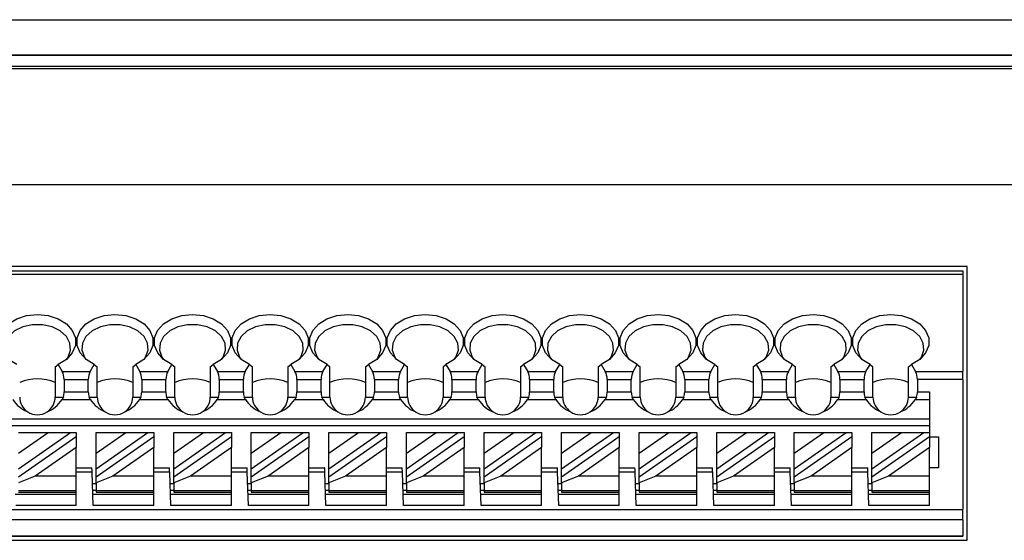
# Model space of a CAD drawing. Header units: millimetres. Extents: x 0 to 594, y 0 to 420.
# Tile 20 of 26: x 369 to 414, y 266 to 290. Entities that reach past the tile are written whole.
import ezdxf

# ---------------------------------------------------------------- set-up
doc = ezdxf.new("R2010")
doc.units = ezdxf.units.MM

msp = doc.modelspace()

# ---------------------------------------------------------------- linework, layer by layer
for p, q in [((349.4857, 289.5395), (479.9274, 289.5395)), ((479.9274, 287.9347), (349.4857, 287.9347)), ((349.4857, 287.9312), (479.9274, 287.9312)), ((479.9274, 287.4312), (349.4857, 287.4312)), ((349.4857, 287.3347), (479.9274, 287.3347)), ((349.4857, 282.1031), (484.1391, 282.1031)), ((411.8357, 278.4031), (367.9357, 278.4031)), ((368.1357, 278.2031), (411.6357, 278.2031)), ((411.6357, 278.2031), (411.6357, 278.0566)), ((411.8357, 266.0332), (411.8357, 278.4031)), ((368.1357, 278.0566), (411.6357, 278.0566)), ((411.6357, 278.0566), (411.6357, 273.6495)), ((370.6857, 273.859), (370.819, 273.9723)), ((370.6857, 273.859), (370.6857, 272.5031)), ((370.819, 273.9723), (371.0053, 273.6495)), ((372.2662, 273.6495), (372.4525, 273.9723)), ((372.4525, 273.9723), (372.5857, 273.859)), ((372.5857, 272.5031), (372.5857, 273.859)), ((374.1857, 273.859), (374.319, 273.9723)), ((374.1857, 273.859), (374.1857, 272.5031)), ((374.319, 273.9723), (374.5053, 273.6495)), ((375.7661, 273.6495), (375.9525, 273.9723)), ((375.9525, 273.9723), (376.0857, 273.859)), ((376.0857, 272.5031), (376.0857, 273.859)), ((377.6857, 273.859), (377.819, 273.9723)), ((377.6857, 273.859), (377.6857, 272.5031)), ((377.819, 273.9723), (378.0053, 273.6495)), ((379.2661, 273.6495), (379.4525, 273.9723)), ((379.4525, 273.9723), (379.5857, 273.859)), ((379.5857, 272.5031), (379.5857, 273.859)), ((381.1857, 273.859), (381.319, 273.9723)), ((381.1857, 273.859), (381.1857, 272.5031)), ((381.319, 273.9723), (381.5053, 273.6495)), ((382.7661, 273.6495), (382.9525, 273.9723)), ((382.9525, 273.9723), (383.0857, 273.859)), ((383.0857, 272.5031), (383.0857, 273.859)), ((384.6857, 273.859), (384.819, 273.9723)), ((384.6857, 273.859), (384.6857, 272.5031)), ((384.819, 273.9723), (385.0053, 273.6495)), ((386.2661, 273.6495), (386.4525, 273.9723)), ((386.4525, 273.9723), (386.5857, 273.859)), ((386.5857, 272.5031), (386.5857, 273.859)), ((388.1857, 273.859), (388.319, 273.9723)), ((388.1857, 273.859), (388.1857, 272.5031)), ((388.319, 273.9723), (388.5053, 273.6495)), ((389.7662, 273.6495), (389.9525, 273.9723)), ((389.9525, 273.9723), (390.0857, 273.859)), ((390.0857, 272.5031), (390.0857, 273.859)), ((391.6857, 273.859), (391.819, 273.9723)), ((391.6857, 273.859), (391.6857, 272.5031)), ((391.819, 273.9723), (392.0053, 273.6495)), ((393.2661, 273.6495), (393.4525, 273.9723)), ((393.4525, 273.9723), (393.5857, 273.859)), ((393.5857, 272.5031), (393.5857, 273.859)), ((395.1857, 273.859), (395.319, 273.9723)), ((395.1857, 273.859), (395.1857, 272.5031)), ((395.319, 273.9723), (395.5053, 273.6495)), ((396.7661, 273.6495), (396.9525, 273.9723)), ((396.9525, 273.9723), (397.0857, 273.859)), ((397.0857, 272.5031), (397.0857, 273.859)), ((398.6857, 273.859), (398.819, 273.9723)), ((398.6857, 273.859), (398.6857, 272.5031)), ((398.819, 273.9723), (399.0053, 273.6495)), ((400.2661, 273.6495), (400.4525, 273.9723)), ((400.4525, 273.9723), (400.5857, 273.859)), ((400.5857, 272.5031), (400.5857, 273.859)), ((402.1857, 273.859), (402.319, 273.9723)), ((402.1857, 273.859), (402.1857, 272.5031)), ((402.319, 273.9723), (402.5053, 273.6495)), ((403.7661, 273.6495), (403.9525, 273.9723)), ((403.9525, 273.9723), (404.0857, 273.859)), ((404.0857, 272.5031), (404.0857, 273.859)), ((405.6857, 273.859), (405.819, 273.9723)), ((405.6857, 273.859), (405.6857, 272.5031)), ((405.819, 273.9723), (406.0053, 273.6495)), ((407.2661, 273.6495), (407.4525, 273.9723)), ((407.4525, 273.9723), (407.5857, 273.859)), ((407.5857, 272.5031), (407.5857, 273.859)), ((409.1857, 273.859), (409.319, 273.9723)), ((409.1857, 272.5031), (409.1857, 273.859)), ((409.319, 273.9723), (409.5053, 273.6495)), ((371.0053, 273.6495), (372.2662, 273.6495)), ((371.0899, 273.296), (371.0899, 272.742)), ((371.0899, 273.296), (372.1816, 273.296)), ((372.1816, 272.742), (372.1816, 273.296)), ((374.5053, 273.6495), (375.7661, 273.6495)), ((374.5899, 273.296), (374.5899, 272.742)), ((374.5899, 273.296), (375.6816, 273.296)), ((375.6816, 272.742), (375.6816, 273.296)), ((378.0053, 273.6495), (379.2661, 273.6495)), ((378.0899, 273.296), (378.0899, 272.742)), ((378.0899, 273.296), (379.1816, 273.296)), ((379.1816, 272.742), (379.1816, 273.296)), ((381.5053, 273.6495), (382.7661, 273.6495)), ((381.5899, 273.296), (381.5899, 272.742)), ((381.5899, 273.296), (382.6816, 273.296)), ((382.6816, 272.742), (382.6816, 273.296)), ((385.0053, 273.6495), (386.2661, 273.6495)), ((385.0899, 273.296), (385.0899, 272.742)), ((385.0899, 273.296), (386.1816, 273.296)), ((386.1816, 272.742), (386.1816, 273.296)), ((388.5053, 273.6495), (389.7662, 273.6495)), ((388.5899, 273.296), (388.5899, 272.742)), ((388.5899, 273.296), (389.6816, 273.296)), ((389.6816, 272.742), (389.6816, 273.296)), ((392.0053, 273.6495), (393.2661, 273.6495)), ((392.0899, 273.296), (393.1816, 273.296)), ((392.0899, 273.296), (392.0899, 272.742)), ((393.1816, 272.742), (393.1816, 273.296)), ((395.5053, 273.6495), (396.7661, 273.6495)), ((395.5899, 273.296), (395.5899, 272.742)), ((395.5899, 273.296), (396.6816, 273.296)), ((396.6816, 272.742), (396.6816, 273.296)), ((399.0053, 273.6495), (400.2661, 273.6495)), ((399.0899, 273.296), (400.1816, 273.296)), ((399.0899, 273.296), (399.0899, 272.742)), ((400.1816, 272.742), (400.1816, 273.296)), ((402.5053, 273.6495), (403.7661, 273.6495)), ((402.5899, 273.296), (403.6816, 273.296)), ((402.5899, 273.296), (402.5899, 272.742)), ((403.6816, 272.742), (403.6816, 273.296)), ((406.0053, 273.6495), (407.2661, 273.6495)), ((406.0899, 273.296), (406.0899, 272.742)), ((406.0899, 273.296), (407.1816, 273.296)), ((407.1816, 272.742), (407.1816, 273.296)), ((409.5053, 273.6495), (411.6357, 273.6495)), ((409.5899, 273.296), (409.5899, 272.742)), ((411.6357, 273.296), (409.5899, 273.296)), ((411.6357, 273.296), (411.6357, 273.6495)), ((411.6357, 273.296), (411.6357, 267.4267)), ((370.6857, 272.5031), (371.0548, 272.5031)), ((371.0548, 272.5031), (370.9995, 272.3885)), ((370.9995, 272.3885), (372.272, 272.3885)), ((371.0899, 272.742), (372.1816, 272.742)), ((372.272, 272.3885), (372.2167, 272.5031)), ((372.2167, 272.5031), (372.5857, 272.5031)), ((374.1857, 272.5031), (374.5548, 272.5031)), ((374.5548, 272.5031), (374.4995, 272.3885)), ((374.4995, 272.3885), (375.772, 272.3885)), ((374.5899, 272.742), (375.6816, 272.742)), ((375.772, 272.3885), (375.7167, 272.5031)), ((375.7167, 272.5031), (376.0857, 272.5031)), ((377.6857, 272.5031), (378.0548, 272.5031)), ((378.0548, 272.5031), (377.9995, 272.3885)), ((377.9995, 272.3885), (379.272, 272.3885)), ((378.0899, 272.742), (379.1816, 272.742)), ((379.2167, 272.5031), (379.5857, 272.5031)), ((379.272, 272.3885), (379.2167, 272.5031)), ((381.1857, 272.5031), (381.5548, 272.5031)), ((381.5548, 272.5031), (381.4995, 272.3885)), ((381.4995, 272.3885), (382.772, 272.3885)), ((381.5899, 272.742), (382.6816, 272.742)), ((382.772, 272.3885), (382.7167, 272.5031)), ((382.7167, 272.5031), (383.0857, 272.5031)), ((384.6857, 272.5031), (385.0548, 272.5031)), ((385.0548, 272.5031), (384.9995, 272.3885)), ((384.9995, 272.3885), (386.272, 272.3885)), ((385.0899, 272.742), (386.1816, 272.742)), ((386.272, 272.3885), (386.2167, 272.5031)), ((386.2167, 272.5031), (386.5857, 272.5031)), ((388.1857, 272.5031), (388.5548, 272.5031)), ((388.5548, 272.5031), (388.4995, 272.3885)), ((388.4995, 272.3885), (389.772, 272.3885)), ((388.5899, 272.742), (389.6816, 272.742)), ((389.772, 272.3885), (389.7167, 272.5031)), ((389.7167, 272.5031), (390.0857, 272.5031)), ((391.6857, 272.5031), (392.0548, 272.5031)), ((392.0548, 272.5031), (391.9995, 272.3885)), ((391.9995, 272.3885), (393.272, 272.3885)), ((392.0899, 272.742), (393.1816, 272.742)), ((393.272, 272.3885), (393.2167, 272.5031)), ((393.2167, 272.5031), (393.5857, 272.5031)), ((395.1857, 272.5031), (395.5548, 272.5031)), ((395.5548, 272.5031), (395.4995, 272.3885)), ((395.4995, 272.3885), (396.772, 272.3885)), ((395.5899, 272.742), (396.6816, 272.742)), ((396.7167, 272.5031), (397.0857, 272.5031)), ((396.772, 272.3885), (396.7167, 272.5031)), ((398.6857, 272.5031), (399.0548, 272.5031)), ((399.0548, 272.5031), (398.9995, 272.3885)), ((398.9995, 272.3885), (400.272, 272.3885)), ((399.0899, 272.742), (400.1816, 272.742)), ((400.272, 272.3885), (400.2167, 272.5031)), ((400.2167, 272.5031), (400.5857, 272.5031)), ((402.1857, 272.5031), (402.5548, 272.5031)), ((402.5548, 272.5031), (402.4995, 272.3885)), ((402.4995, 272.3885), (403.772, 272.3885)), ((402.5899, 272.742), (403.6816, 272.742)), ((403.7167, 272.5031), (404.0857, 272.5031)), ((403.772, 272.3885), (403.7167, 272.5031)), ((405.6857, 272.5031), (406.0548, 272.5031)), ((406.0548, 272.5031), (405.9995, 272.3885)), ((405.9995, 272.3885), (407.272, 272.3885)), ((406.0899, 272.742), (407.1816, 272.742)), ((407.272, 272.3885), (407.2167, 272.5031)), ((407.2167, 272.5031), (407.5857, 272.5031)), ((409.1857, 272.5031), (409.5548, 272.5031)), ((409.5548, 272.5031), (409.4995, 272.3885)), ((409.4995, 272.3885), (410.1357, 272.3885)), ((409.5899, 272.742), (410.1357, 272.742)), ((410.1357, 272.742), (410.1357, 270.9031)), ((410.1357, 271.5031), (368.1357, 271.5031)), ((410.1357, 271.2031), (368.1357, 271.2031)), ((369.0357, 269.2657), (371.3742, 270.9031)), ((369.0357, 269.9657), (370.3745, 270.9031)), ((369.0357, 270.9031), (370.3745, 270.9031)), ((369.0357, 268.8994), (371.6357, 270.72)), ((370.3745, 270.9031), (371.3742, 270.9031)), ((371.3742, 270.9031), (371.6357, 270.9031)), ((371.6357, 270.9031), (371.6357, 270.72)), ((371.6357, 270.72), (371.6357, 270.2266)), ((372.5357, 269.2657), (374.8742, 270.9031)), ((372.5357, 269.9657), (373.8745, 270.9031)), ((372.5357, 269.9657), (372.5357, 270.9031)), ((372.5357, 270.9031), (373.8745, 270.9031)), ((372.5357, 268.8994), (375.1357, 270.72)), ((373.8745, 270.9031), (374.8742, 270.9031)), ((374.8742, 270.9031), (375.1357, 270.9031)), ((375.1357, 270.9031), (375.1357, 270.72)), ((375.1357, 270.72), (375.1357, 270.2266)), ((376.0357, 269.2657), (378.3742, 270.9031)), ((376.0357, 269.9657), (377.3745, 270.9031)), ((376.0357, 270.9031), (377.3745, 270.9031)), ((376.0357, 269.9657), (376.0357, 270.9031)), ((376.0357, 268.8994), (378.6357, 270.72)), ((377.3745, 270.9031), (378.3742, 270.9031)), ((378.3742, 270.9031), (378.6357, 270.9031)), ((378.6357, 270.9031), (378.6357, 270.72)), ((378.6357, 270.72), (378.6357, 270.2266)), ((379.5357, 269.9657), (380.8745, 270.9031)), ((379.5357, 269.9657), (379.5357, 270.9031)), ((379.5357, 270.9031), (380.8745, 270.9031)), ((379.5357, 269.2657), (381.8742, 270.9031)), ((379.5357, 268.8994), (382.1357, 270.72)), ((380.8745, 270.9031), (381.8742, 270.9031)), ((381.8742, 270.9031), (382.1357, 270.9031)), ((382.1357, 270.9031), (382.1357, 270.72)), ((382.1357, 270.72), (382.1357, 270.2266)), ((383.0357, 270.9031), (384.3745, 270.9031)), ((383.0357, 269.9657), (384.3745, 270.9031)), ((383.0357, 269.9657), (383.0357, 270.9031)), ((383.0357, 269.2657), (385.3742, 270.9031)), ((383.0357, 268.8994), (385.6357, 270.72)), ((384.3745, 270.9031), (385.3742, 270.9031)), ((385.3742, 270.9031), (385.6357, 270.9031)), ((385.6357, 270.9031), (385.6357, 270.72)), ((385.6357, 270.72), (385.6357, 270.2266)), ((386.5357, 269.2657), (388.8742, 270.9031)), ((386.5357, 269.9657), (387.8745, 270.9031)), ((386.5357, 269.9657), (386.5357, 270.9031)), ((386.5357, 270.9031), (387.8745, 270.9031)), ((386.5357, 268.8994), (389.1357, 270.72)), ((387.8745, 270.9031), (388.8742, 270.9031)), ((388.8742, 270.9031), (389.1357, 270.9031)), ((389.1357, 270.9031), (389.1357, 270.72)), ((389.1357, 270.72), (389.1357, 270.2266)), ((390.0357, 269.2657), (392.3742, 270.9031)), ((390.0357, 269.9657), (391.3745, 270.9031)), ((390.0357, 269.9657), (390.0357, 270.9031)), ((390.0357, 270.9031), (391.3745, 270.9031)), ((390.0357, 268.8994), (392.6357, 270.72)), ((391.3745, 270.9031), (392.3742, 270.9031)), ((392.3742, 270.9031), (392.6357, 270.9031)), ((392.6357, 270.9031), (392.6357, 270.72)), ((392.6357, 270.72), (392.6357, 270.2266)), ((393.5357, 270.9031), (394.8745, 270.9031)), ((393.5357, 269.9657), (394.8745, 270.9031)), ((393.5357, 269.9657), (393.5357, 270.9031)), ((393.5357, 269.2657), (395.8742, 270.9031)), ((393.5357, 268.8994), (396.1357, 270.72)), ((394.8745, 270.9031), (395.8742, 270.9031)), ((395.8742, 270.9031), (396.1357, 270.9031)), ((396.1357, 270.9031), (396.1357, 270.72)), ((396.1357, 270.72), (396.1357, 270.2266)), ((397.0357, 269.2657), (399.3742, 270.9031)), ((397.0357, 269.9657), (398.3745, 270.9031)), ((397.0357, 269.9657), (397.0357, 270.9031)), ((397.0357, 270.9031), (398.3745, 270.9031)), ((397.0357, 268.8994), (399.6357, 270.72)), ((398.3745, 270.9031), (399.3742, 270.9031)), ((399.3742, 270.9031), (399.6357, 270.9031)), ((399.6357, 270.9031), (399.6357, 270.72)), ((399.6357, 270.72), (399.6357, 270.2266)), ((400.5357, 270.9031), (401.8745, 270.9031)), ((400.5357, 269.9657), (401.8745, 270.9031)), ((400.5357, 269.9657), (400.5357, 270.9031)), ((400.5357, 269.2657), (402.8742, 270.9031)), ((400.5357, 268.8994), (403.1357, 270.72)), ((401.8745, 270.9031), (402.8742, 270.9031)), ((402.8742, 270.9031), (403.1357, 270.9031)), ((403.1357, 270.9031), (403.1357, 270.72)), ((403.1357, 270.72), (403.1357, 270.2266)), ((404.0357, 270.9031), (405.3745, 270.9031)), ((404.0357, 269.9657), (405.3745, 270.9031)), ((404.0357, 269.9657), (404.0357, 270.9031)), ((404.0357, 269.2657), (406.3742, 270.9031)), ((404.0357, 268.8994), (406.6357, 270.72)), ((405.3745, 270.9031), (406.3742, 270.9031)), ((406.3742, 270.9031), (406.6357, 270.9031)), ((406.6357, 270.9031), (406.6357, 270.72)), ((406.6357, 270.72), (406.6357, 270.2266)), ((407.5357, 269.9657), (408.8745, 270.9031)), ((407.5357, 269.9657), (407.5357, 270.9031)), ((407.5357, 270.9031), (408.8745, 270.9031)), ((407.5357, 269.2657), (409.8742, 270.9031)), ((407.5357, 268.8994), (410.1357, 270.72)), ((408.8745, 270.9031), (409.8742, 270.9031)), ((409.8742, 270.9031), (410.1357, 270.9031)), ((410.1357, 270.9031), (410.1357, 270.72)), ((410.1357, 270.72), (410.1357, 270.2266)), ((410.1357, 270.7031), (410.5357, 270.7031)), ((410.5357, 270.7031), (410.5357, 269.3031)), ((371.6357, 270.2266), (369.7911, 268.935)), ((371.6357, 268.935), (371.6357, 270.2266)), ((375.1357, 270.2266), (373.2911, 268.935)), ((375.1357, 268.935), (375.1357, 270.2266)), ((378.6357, 270.2266), (376.7911, 268.935)), ((378.6357, 268.935), (378.6357, 270.2266)), ((382.1357, 270.2266), (380.2911, 268.935)), ((382.1357, 268.935), (382.1357, 270.2266)), ((385.6357, 270.2266), (383.7911, 268.935)), ((385.6357, 268.935), (385.6357, 270.2266)), ((389.1357, 270.2266), (387.2911, 268.935)), ((389.1357, 268.935), (389.1357, 270.2266)), ((392.6357, 270.2266), (390.7911, 268.935)), ((392.6357, 268.935), (392.6357, 270.2266)), ((396.1357, 270.2266), (394.2911, 268.935)), ((396.1357, 268.935), (396.1357, 270.2266)), ((399.6357, 270.2266), (397.7911, 268.935)), ((399.6357, 268.935), (399.6357, 270.2266)), ((403.1357, 270.2266), (401.2911, 268.935)), ((403.1357, 268.935), (403.1357, 270.2266)), ((406.6357, 270.2266), (404.7911, 268.935)), ((406.6357, 268.935), (406.6357, 270.2266)), ((410.1357, 270.2266), (408.2911, 268.935)), ((410.1357, 268.935), (410.1357, 270.2266)), ((372.5357, 269.2657), (372.5357, 269.9657)), ((376.0357, 269.2657), (376.0357, 269.9657)), ((379.5357, 269.2657), (379.5357, 269.9657)), ((383.0357, 269.2657), (383.0357, 269.9657)), ((386.5357, 269.2657), (386.5357, 269.9657)), ((390.0357, 269.2657), (390.0357, 269.9657)), ((393.5357, 269.2657), (393.5357, 269.9657)), ((397.0357, 269.2657), (397.0357, 269.9657)), ((400.5357, 269.2657), (400.5357, 269.9657)), ((404.0357, 269.2657), (404.0357, 269.9657)), ((407.5357, 269.2657), (407.5357, 269.9657)), ((371.6357, 269.3031), (372.3457, 269.3031)), ((372.5357, 268.8994), (372.5357, 269.2657)), ((375.1357, 269.3031), (375.8457, 269.3031)), ((376.0357, 268.8994), (376.0357, 269.2657)), ((378.6357, 269.3031), (379.3457, 269.3031)), ((379.5357, 268.8994), (379.5357, 269.2657)), ((382.1357, 269.3031), (382.8457, 269.3031)), ((383.0357, 268.8994), (383.0357, 269.2657)), ((385.6357, 269.3031), (386.3457, 269.3031)), ((386.5357, 268.8994), (386.5357, 269.2657)), ((389.1357, 269.3031), (389.8457, 269.3031)), ((390.0357, 268.8994), (390.0357, 269.2657)), ((392.6357, 269.3031), (393.3457, 269.3031)), ((393.5357, 268.8994), (393.5357, 269.2657)), ((396.1357, 269.3031), (396.8457, 269.3031)), ((397.0357, 268.8994), (397.0357, 269.2657)), ((399.6357, 269.3031), (400.3457, 269.3031)), ((400.5357, 268.8994), (400.5357, 269.2657)), ((403.1357, 269.3031), (403.8457, 269.3031)), ((404.0357, 268.8994), (404.0357, 269.2657)), ((406.6357, 269.3031), (407.3457, 269.3031)), ((407.5357, 268.8994), (407.5357, 269.2657)), ((410.5357, 269.3031), (410.1357, 269.3031)), ((369.7911, 268.935), (369.0357, 268.6247)), ((371.6357, 268.935), (369.7911, 268.935)), ((372.3527, 269.1031), (371.6357, 269.1031)), ((371.6357, 268.2617), (371.6357, 268.935)), ((372.4051, 267.6031), (372.3527, 269.1031)), ((373.2911, 268.935), (372.5357, 268.6247)), ((372.5357, 268.6247), (372.5357, 268.8994)), ((375.1357, 268.935), (373.2911, 268.935)), ((375.8527, 269.1031), (375.1357, 269.1031)), ((375.1357, 268.2617), (375.1357, 268.935)), ((375.9051, 267.6031), (375.8527, 269.1031)), ((376.7911, 268.935), (376.0357, 268.6247)), ((376.0357, 268.6247), (376.0357, 268.8994)), ((378.6357, 268.935), (376.7911, 268.935)), ((379.3527, 269.1031), (378.6357, 269.1031)), ((378.6357, 268.2617), (378.6357, 268.935)), ((379.4051, 267.6031), (379.3527, 269.1031)), ((380.2911, 268.935), (379.5357, 268.6247)), ((379.5357, 268.6247), (379.5357, 268.8994)), ((382.1357, 268.935), (380.2911, 268.935)), ((382.8527, 269.1031), (382.1357, 269.1031)), ((382.1357, 268.2617), (382.1357, 268.935)), ((382.9051, 267.6031), (382.8527, 269.1031)), ((383.7911, 268.935), (383.0357, 268.6247)), ((383.0357, 268.6247), (383.0357, 268.8994)), ((385.6357, 268.935), (383.7911, 268.935)), ((386.3527, 269.1031), (385.6357, 269.1031)), ((385.6357, 268.2617), (385.6357, 268.935)), ((386.4051, 267.6031), (386.3527, 269.1031)), ((387.2911, 268.935), (386.5357, 268.6247)), ((386.5357, 268.6247), (386.5357, 268.8994)), ((389.1357, 268.935), (387.2911, 268.935)), ((389.8527, 269.1031), (389.1357, 269.1031)), ((389.1357, 268.2617), (389.1357, 268.935)), ((389.9051, 267.6031), (389.8527, 269.1031)), ((390.7911, 268.935), (390.0357, 268.6247)), ((390.0357, 268.6247), (390.0357, 268.8994)), ((392.6357, 268.935), (390.7911, 268.935)), ((393.3527, 269.1031), (392.6357, 269.1031)), ((392.6357, 268.2617), (392.6357, 268.935)), ((393.4051, 267.6031), (393.3527, 269.1031)), ((394.2911, 268.935), (393.5357, 268.6247)), ((393.5357, 268.6247), (393.5357, 268.8994)), ((396.1357, 268.935), (394.2911, 268.935)), ((396.8527, 269.1031), (396.1357, 269.1031)), ((396.1357, 268.2617), (396.1357, 268.935)), ((396.9051, 267.6031), (396.8527, 269.1031)), ((397.7911, 268.935), (397.0357, 268.6247)), ((397.0357, 268.6247), (397.0357, 268.8994)), ((399.6357, 268.935), (397.7911, 268.935)), ((400.3527, 269.1031), (399.6357, 269.1031)), ((399.6357, 268.2617), (399.6357, 268.935)), ((400.4051, 267.6031), (400.3527, 269.1031)), ((401.2911, 268.935), (400.5357, 268.6247)), ((400.5357, 268.6247), (400.5357, 268.8994)), ((403.1357, 268.935), (401.2911, 268.935)), ((403.8527, 269.1031), (403.1357, 269.1031)), ((403.1357, 268.2617), (403.1357, 268.935)), ((403.9051, 267.6031), (403.8527, 269.1031)), ((404.7911, 268.935), (404.0357, 268.6247)), ((404.0357, 268.6247), (404.0357, 268.8994)), ((406.6357, 268.935), (404.7911, 268.935)), ((407.3527, 269.1031), (406.6357, 269.1031)), ((406.6357, 268.2617), (406.6357, 268.935)), ((407.4051, 267.6031), (407.3527, 269.1031)), ((408.2911, 268.935), (407.5357, 268.6247)), ((407.5357, 268.6247), (407.5357, 268.8994)), ((410.1357, 268.935), (408.2911, 268.935)), ((410.1357, 268.2617), (410.1357, 268.935)), ((372.3702, 268.6031), (372.5357, 268.6031)), ((372.5357, 268.6247), (372.5357, 268.2617)), ((375.8702, 268.6031), (376.0357, 268.6031)), ((376.0357, 268.6247), (376.0357, 268.2617)), ((379.3702, 268.6031), (379.5357, 268.6031)), ((379.5357, 268.6247), (379.5357, 268.2617)), ((382.8702, 268.6031), (383.0357, 268.6031)), ((383.0357, 268.6247), (383.0357, 268.2617)), ((386.3702, 268.6031), (386.5357, 268.6031)), ((386.5357, 268.6247), (386.5357, 268.2617)), ((389.8702, 268.6031), (390.0357, 268.6031)), ((390.0357, 268.6247), (390.0357, 268.2617)), ((393.3702, 268.6031), (393.5357, 268.6031)), ((393.5357, 268.6247), (393.5357, 268.2617)), ((396.8702, 268.6031), (397.0357, 268.6031)), ((397.0357, 268.6247), (397.0357, 268.2617)), ((400.3702, 268.6031), (400.5357, 268.6031)), ((400.5357, 268.6247), (400.5357, 268.2617)), ((403.8702, 268.6031), (404.0357, 268.6031)), ((404.0357, 268.6247), (404.0357, 268.2617)), ((407.3702, 268.6031), (407.5357, 268.6031)), ((407.5357, 268.6247), (407.5357, 268.2617)), ((371.6357, 268.1031), (368.8876, 268.1031)), ((371.6357, 268.2617), (369.0357, 268.2617)), ((369.0357, 268.2031), (371.6357, 268.2031)), ((371.6357, 268.2031), (371.6357, 268.2617)), ((371.6357, 267.6031), (371.6357, 268.2031)), ((372.3807, 268.3031), (372.5357, 268.3031)), ((375.1357, 268.1031), (372.3877, 268.1031)), ((375.1357, 268.2617), (372.5357, 268.2617)), ((372.5357, 268.2617), (372.5357, 268.2031)), ((372.5357, 268.2031), (375.1357, 268.2031)), ((375.1357, 268.2031), (375.1357, 268.2617)), ((375.1357, 267.6031), (375.1357, 268.2031)), ((375.8807, 268.3031), (376.0357, 268.3031)), ((378.6357, 268.1031), (375.8877, 268.1031)), ((378.6357, 268.2617), (376.0357, 268.2617)), ((376.0357, 268.2617), (376.0357, 268.2031)), ((376.0357, 268.2031), (378.6357, 268.2031)), ((378.6357, 268.2031), (378.6357, 268.2617)), ((378.6357, 267.6031), (378.6357, 268.2031)), ((379.3807, 268.3031), (379.5357, 268.3031)), ((382.1357, 268.1031), (379.3876, 268.1031)), ((382.1357, 268.2617), (379.5357, 268.2617)), ((379.5357, 268.2617), (379.5357, 268.2031)), ((379.5357, 268.2031), (382.1357, 268.2031)), ((382.1357, 268.2031), (382.1357, 268.2617)), ((382.1357, 267.6031), (382.1357, 268.2031)), ((382.8807, 268.3031), (383.0357, 268.3031)), ((385.6357, 268.1031), (382.8876, 268.1031)), ((385.6357, 268.2617), (383.0357, 268.2617)), ((383.0357, 268.2617), (383.0357, 268.2031)), ((383.0357, 268.2031), (385.6357, 268.2031)), ((385.6357, 268.2031), (385.6357, 268.2617)), ((385.6357, 267.6031), (385.6357, 268.2031)), ((386.3807, 268.3031), (386.5357, 268.3031)), ((389.1357, 268.1031), (386.3876, 268.1031)), ((389.1357, 268.2617), (386.5357, 268.2617)), ((386.5357, 268.2617), (386.5357, 268.2031)), ((386.5357, 268.2031), (389.1357, 268.2031)), ((389.1357, 268.2031), (389.1357, 268.2617)), ((389.1357, 267.6031), (389.1357, 268.2031)), ((389.8807, 268.3031), (390.0357, 268.3031)), ((392.6357, 268.1031), (389.8876, 268.1031)), ((392.6357, 268.2617), (390.0357, 268.2617)), ((390.0357, 268.2617), (390.0357, 268.2031)), ((390.0357, 268.2031), (392.6357, 268.2031)), ((392.6357, 268.2031), (392.6357, 268.2617)), ((392.6357, 267.6031), (392.6357, 268.2031)), ((393.3807, 268.3031), (393.5357, 268.3031)), ((396.1357, 268.1031), (393.3876, 268.1031)), ((396.1357, 268.2617), (393.5357, 268.2617)), ((393.5357, 268.2617), (393.5357, 268.2031)), ((393.5357, 268.2031), (396.1357, 268.2031)), ((396.1357, 268.2031), (396.1357, 268.2617)), ((396.1357, 267.6031), (396.1357, 268.2031)), ((396.8807, 268.3031), (397.0357, 268.3031)), ((399.6357, 268.1031), (396.8876, 268.1031)), ((399.6357, 268.2617), (397.0357, 268.2617)), ((397.0357, 268.2617), (397.0357, 268.2031)), ((397.0357, 268.2031), (399.6357, 268.2031)), ((399.6357, 268.2031), (399.6357, 268.2617)), ((399.6357, 267.6031), (399.6357, 268.2031)), ((400.3807, 268.3031), (400.5357, 268.3031)), ((403.1357, 268.1031), (400.3876, 268.1031)), ((403.1357, 268.2617), (400.5357, 268.2617)), ((400.5357, 268.2617), (400.5357, 268.2031)), ((400.5357, 268.2031), (403.1357, 268.2031)), ((403.1357, 268.2031), (403.1357, 268.2617)), ((403.1357, 267.6031), (403.1357, 268.2031)), ((403.8807, 268.3031), (404.0357, 268.3031)), ((406.6357, 268.1031), (403.8876, 268.1031)), ((406.6357, 268.2617), (404.0357, 268.2617)), ((404.0357, 268.2617), (404.0357, 268.2031)), ((404.0357, 268.2031), (406.6357, 268.2031)), ((406.6357, 268.2031), (406.6357, 268.2617)), ((406.6357, 267.6031), (406.6357, 268.2031)), ((407.3807, 268.3031), (407.5357, 268.3031)), ((410.1357, 268.1031), (407.3876, 268.1031)), ((410.1357, 268.2617), (407.5357, 268.2617)), ((407.5357, 268.2617), (407.5357, 268.2031)), ((407.5357, 268.2031), (410.1357, 268.2031)), ((410.1357, 268.2031), (410.1357, 268.2617)), ((410.1357, 267.6031), (410.1357, 268.2031)), ((371.6357, 267.6031), (368.9051, 267.6031)), ((375.1357, 267.6031), (372.4051, 267.6031)), ((378.6357, 267.6031), (375.9051, 267.6031)), ((382.1357, 267.6031), (379.4051, 267.6031)), ((385.6357, 267.6031), (382.9051, 267.6031)), ((389.1357, 267.6031), (386.4051, 267.6031)), ((392.6357, 267.6031), (389.9051, 267.6031)), ((396.1357, 267.6031), (393.4051, 267.6031)), ((399.6357, 267.6031), (396.9051, 267.6031)), ((403.1357, 267.6031), (400.4051, 267.6031)), ((406.6357, 267.6031), (403.9051, 267.6031)), ((410.1357, 267.6031), (407.4051, 267.6031)), ((368.1357, 267.4267), (411.6357, 267.4267)), ((411.6357, 266.9569), (411.6357, 267.4267)), ((411.6357, 266.9569), (368.1357, 266.9569)), ((411.6357, 266.9569), (411.6357, 266.2332)), ((368.1357, 266.2332), (411.6357, 266.2332)), ((411.6357, 266.2031), (368.1357, 266.2031)), ((411.6357, 266.2031), (411.6357, 266.2332)), ((367.9357, 266.0332), (411.8357, 266.0332))]:
    msp.add_line(p, q)
at = {"flags": 128}
for points in [[(368.9525, 273.9723), (368.5794, 274.2001), (368.3122, 274.4931), (368.1727, 274.8275), (368.1722, 275.1761), (368.3107, 275.5107), (368.5769, 275.8041), (368.9494, 276.0325), (369.3978, 276.1774), (369.8857, 276.227), (370.3737, 276.1774), (370.8221, 276.0325), (371.1946, 275.8041), (371.4608, 275.5107), (371.5993, 275.1761), (371.5988, 274.8275), (371.4593, 274.4931), (371.1921, 274.2001), (370.819, 273.9723)], [(372.4525, 273.9723), (372.0794, 274.2001), (371.8122, 274.4931), (371.6727, 274.8275), (371.6722, 275.1761), (371.8107, 275.5107), (372.0769, 275.8041), (372.4494, 276.0325), (372.8978, 276.1774), (373.3857, 276.227), (373.8737, 276.1774), (374.3221, 276.0325), (374.6946, 275.8041), (374.9608, 275.5107), (375.0993, 275.1761), (375.0988, 274.8275), (374.9593, 274.4931), (374.6921, 274.2001), (374.319, 273.9723)], [(375.9525, 273.9723), (375.5794, 274.2001), (375.3122, 274.4931), (375.1727, 274.8275), (375.1722, 275.1761), (375.3107, 275.5107), (375.5769, 275.8041), (375.9494, 276.0325), (376.3978, 276.1774), (376.8857, 276.227), (377.3737, 276.1774), (377.8221, 276.0325), (378.1946, 275.8041), (378.4608, 275.5107), (378.5993, 275.1761), (378.5988, 274.8275), (378.4593, 274.4931), (378.1921, 274.2001), (377.819, 273.9723)], [(379.4525, 273.9723), (379.0794, 274.2001), (378.8122, 274.4931), (378.6727, 274.8275), (378.6722, 275.1761), (378.8107, 275.5107), (379.0769, 275.8041), (379.4494, 276.0325), (379.8978, 276.1774), (380.3857, 276.227), (380.8737, 276.1774), (381.3221, 276.0325), (381.6946, 275.8041), (381.9608, 275.5107), (382.0993, 275.1761), (382.0988, 274.8275), (381.9593, 274.4931), (381.6921, 274.2001), (381.319, 273.9723)], [(382.9525, 273.9723), (382.5794, 274.2001), (382.3122, 274.4931), (382.1727, 274.8275), (382.1722, 275.1761), (382.3107, 275.5107), (382.5769, 275.8041), (382.9494, 276.0325), (383.3978, 276.1774), (383.8857, 276.227), (384.3737, 276.1774), (384.8221, 276.0325), (385.1946, 275.8041), (385.4608, 275.5107), (385.5993, 275.1761), (385.5988, 274.8275), (385.4593, 274.4931), (385.1921, 274.2001), (384.819, 273.9723)], [(386.4525, 273.9723), (386.0794, 274.2001), (385.8122, 274.4931), (385.6727, 274.8275), (385.6722, 275.1761), (385.8107, 275.5107), (386.0769, 275.8041), (386.4494, 276.0325), (386.8978, 276.1774), (387.3857, 276.227), (387.8737, 276.1774), (388.3221, 276.0325), (388.6946, 275.8041), (388.9608, 275.5107), (389.0993, 275.1761), (389.0988, 274.8275), (388.9593, 274.4931), (388.6921, 274.2001), (388.319, 273.9723)], [(389.9525, 273.9723), (389.5794, 274.2001), (389.3122, 274.4931), (389.1727, 274.8275), (389.1722, 275.1761), (389.3107, 275.5107), (389.5769, 275.8041), (389.9494, 276.0325), (390.3978, 276.1774), (390.8857, 276.227), (391.3737, 276.1774), (391.8221, 276.0325), (392.1946, 275.8041), (392.4608, 275.5107), (392.5993, 275.1761), (392.5988, 274.8275), (392.4593, 274.4931), (392.1921, 274.2001), (391.819, 273.9723)], [(393.4525, 273.9723), (393.0794, 274.2001), (392.8122, 274.4931), (392.6727, 274.8275), (392.6722, 275.1761), (392.8107, 275.5107), (393.0769, 275.8041), (393.4494, 276.0325), (393.8978, 276.1774), (394.3857, 276.227), (394.8737, 276.1774), (395.3221, 276.0325), (395.6946, 275.8041), (395.9608, 275.5107), (396.0993, 275.1761), (396.0988, 274.8275), (395.9593, 274.4931), (395.6921, 274.2001), (395.319, 273.9723)], [(396.9525, 273.9723), (396.5794, 274.2001), (396.3122, 274.4931), (396.1727, 274.8275), (396.1722, 275.1761), (396.3107, 275.5107), (396.5769, 275.8041), (396.9494, 276.0325), (397.3978, 276.1774), (397.8857, 276.227), (398.3737, 276.1774), (398.8221, 276.0325), (399.1946, 275.8041), (399.4608, 275.5107), (399.5993, 275.1761), (399.5988, 274.8275), (399.4593, 274.4931), (399.1921, 274.2001), (398.819, 273.9723)], [(400.4525, 273.9723), (400.0794, 274.2001), (399.8122, 274.4931), (399.6727, 274.8275), (399.6722, 275.1761), (399.8107, 275.5107), (400.0769, 275.8041), (400.4494, 276.0325), (400.8978, 276.1774), (401.3857, 276.227), (401.8737, 276.1774), (402.3221, 276.0325), (402.6946, 275.8041), (402.9608, 275.5107), (403.0993, 275.1761), (403.0988, 274.8275), (402.9593, 274.4931), (402.6921, 274.2001), (402.319, 273.9723)], [(403.9525, 273.9723), (403.5794, 274.2001), (403.3122, 274.4931), (403.1727, 274.8275), (403.1722, 275.1761), (403.3107, 275.5107), (403.5769, 275.8041), (403.9494, 276.0325), (404.3978, 276.1774), (404.8857, 276.227), (405.3737, 276.1774), (405.8221, 276.0325), (406.1946, 275.8041), (406.4608, 275.5107), (406.5993, 275.1761), (406.5988, 274.8275), (406.4593, 274.4931), (406.1921, 274.2001), (405.819, 273.9723)], [(407.4525, 273.9723), (407.0794, 274.2001), (406.8122, 274.4931), (406.6727, 274.8275), (406.6722, 275.1761), (406.8107, 275.5107), (407.0769, 275.8041), (407.4494, 276.0325), (407.8978, 276.1774), (408.3857, 276.227), (408.8737, 276.1774), (409.3221, 276.0325), (409.6946, 275.8041), (409.9608, 275.5107), (410.0993, 275.1761), (410.0988, 274.8275), (409.9593, 274.4931), (409.6921, 274.2001), (409.319, 273.9723)], [(371.1946, 274.2021), (371.2665, 274.3058), (371.3785, 274.6165), (371.3542, 274.9366), (371.1957, 275.2369), (370.9175, 275.4901), (370.5451, 275.6729), (370.1124, 275.7687), (369.6591, 275.7687), (369.2264, 275.6729), (368.8539, 275.4901), (368.5758, 275.2369), (368.4173, 274.9366), (368.3929, 274.6165), (368.505, 274.3058), (368.5769, 274.2021)], [(374.6946, 274.2021), (374.7665, 274.3058), (374.8785, 274.6165), (374.8542, 274.9366), (374.6957, 275.2369), (374.4175, 275.4901), (374.0451, 275.6729), (373.6124, 275.7687), (373.1591, 275.7687), (372.7264, 275.6729), (372.3539, 275.4901), (372.0758, 275.2369), (371.9173, 274.9366), (371.8929, 274.6165), (372.005, 274.3058), (372.0769, 274.2021)], [(378.1946, 274.2021), (378.2665, 274.3058), (378.3785, 274.6165), (378.3542, 274.9366), (378.1957, 275.2369), (377.9175, 275.4901), (377.5451, 275.6729), (377.1124, 275.7687), (376.6591, 275.7687), (376.2264, 275.6729), (375.8539, 275.4901), (375.5758, 275.2369), (375.4173, 274.9366), (375.3929, 274.6165), (375.505, 274.3058), (375.5769, 274.2021)], [(381.6946, 274.2021), (381.7665, 274.3058), (381.8785, 274.6165), (381.8542, 274.9366), (381.6957, 275.2369), (381.4175, 275.4901), (381.0451, 275.6729), (380.6124, 275.7687), (380.1591, 275.7687), (379.7264, 275.6729), (379.3539, 275.4901), (379.0758, 275.2369), (378.9173, 274.9366), (378.8929, 274.6165), (379.005, 274.3058), (379.0769, 274.2021)], [(385.1946, 274.2021), (385.2665, 274.3058), (385.3785, 274.6165), (385.3542, 274.9366), (385.1957, 275.2369), (384.9175, 275.4901), (384.5451, 275.6729), (384.1124, 275.7687), (383.6591, 275.7687), (383.2264, 275.6729), (382.8539, 275.4901), (382.5758, 275.2369), (382.4173, 274.9366), (382.3929, 274.6165), (382.505, 274.3058), (382.5769, 274.2021)], [(388.6946, 274.2021), (388.7665, 274.3058), (388.8785, 274.6165), (388.8542, 274.9366), (388.6957, 275.2369), (388.4175, 275.4901), (388.0451, 275.6729), (387.6124, 275.7687), (387.1591, 275.7687), (386.7264, 275.6729), (386.3539, 275.4901), (386.0758, 275.2369), (385.9173, 274.9366), (385.8929, 274.6165), (386.005, 274.3058), (386.0769, 274.2021)], [(392.1946, 274.2021), (392.2665, 274.3058), (392.3785, 274.6165), (392.3542, 274.9366), (392.1957, 275.2369), (391.9175, 275.4901), (391.5451, 275.6729), (391.1124, 275.7687), (390.6591, 275.7687), (390.2264, 275.6729), (389.8539, 275.4901), (389.5758, 275.2369), (389.4173, 274.9366), (389.3929, 274.6165), (389.505, 274.3058), (389.5769, 274.2021)], [(395.6946, 274.2021), (395.7665, 274.3058), (395.8785, 274.6165), (395.8542, 274.9366), (395.6957, 275.2369), (395.4175, 275.4901), (395.0451, 275.6729), (394.6124, 275.7687), (394.1591, 275.7687), (393.7264, 275.6729), (393.3539, 275.4901), (393.0758, 275.2369), (392.9173, 274.9366), (392.8929, 274.6165), (393.005, 274.3058), (393.0769, 274.2021)], [(399.1946, 274.2021), (399.2665, 274.3058), (399.3785, 274.6165), (399.3542, 274.9366), (399.1957, 275.2369), (398.9175, 275.4901), (398.5451, 275.6729), (398.1124, 275.7687), (397.6591, 275.7687), (397.2264, 275.6729), (396.8539, 275.4901), (396.5758, 275.2369), (396.4173, 274.9366), (396.3929, 274.6165), (396.505, 274.3058), (396.5769, 274.2021)], [(402.6946, 274.2021), (402.7665, 274.3058), (402.8785, 274.6165), (402.8542, 274.9366), (402.6957, 275.2369), (402.4175, 275.4901), (402.0451, 275.6729), (401.6124, 275.7687), (401.1591, 275.7687), (400.7264, 275.6729), (400.3539, 275.4901), (400.0758, 275.2369), (399.9173, 274.9366), (399.8929, 274.6165), (400.005, 274.3058), (400.0769, 274.2021)], [(406.1946, 274.2021), (406.2665, 274.3058), (406.3785, 274.6165), (406.3542, 274.9366), (406.1957, 275.2369), (405.9175, 275.4901), (405.5451, 275.6729), (405.1124, 275.7687), (404.6591, 275.7687), (404.2264, 275.6729), (403.8539, 275.4901), (403.5758, 275.2369), (403.4173, 274.9366), (403.3929, 274.6165), (403.505, 274.3058), (403.5769, 274.2021)], [(409.6946, 274.2021), (409.7665, 274.3058), (409.8785, 274.6165), (409.8542, 274.9366), (409.6957, 275.2369), (409.4175, 275.4901), (409.0451, 275.6729), (408.6124, 275.7687), (408.1591, 275.7687), (407.7264, 275.6729), (407.3539, 275.4901), (407.0758, 275.2369), (406.9173, 274.9366), (406.8929, 274.6165), (407.005, 274.3058), (407.0769, 274.2021)], [(372.3527, 269.1031), (372.3514, 269.1421), (372.3501, 269.1796), (372.3488, 269.2142), (372.3478, 269.2445), (372.3469, 269.2694), (372.3463, 269.2879), (372.3459, 269.2992), (372.3457, 269.3031)], [(375.8527, 269.1031), (375.8514, 269.1421), (375.8501, 269.1796), (375.8488, 269.2142), (375.8478, 269.2445), (375.8469, 269.2694), (375.8463, 269.2879), (375.8459, 269.2992), (375.8457, 269.3031)], [(379.3527, 269.1031), (379.3514, 269.1421), (379.3501, 269.1796), (379.3488, 269.2142), (379.3478, 269.2445), (379.3469, 269.2694), (379.3463, 269.2879), (379.3459, 269.2992), (379.3457, 269.3031)], [(382.8527, 269.1031), (382.8514, 269.1421), (382.8501, 269.1796), (382.8488, 269.2142), (382.8478, 269.2445), (382.8469, 269.2694), (382.8463, 269.2879), (382.8459, 269.2992), (382.8457, 269.3031)], [(386.3527, 269.1031), (386.3514, 269.1421), (386.3501, 269.1796), (386.3488, 269.2142), (386.3478, 269.2445), (386.3469, 269.2694), (386.3463, 269.2879), (386.3459, 269.2992), (386.3457, 269.3031)], [(389.8527, 269.1031), (389.8514, 269.1421), (389.8501, 269.1796), (389.8488, 269.2142), (389.8478, 269.2445), (389.8469, 269.2694), (389.8463, 269.2879), (389.8459, 269.2992), (389.8457, 269.3031)], [(393.3527, 269.1031), (393.3514, 269.1421), (393.3501, 269.1796), (393.3488, 269.2142), (393.3478, 269.2445), (393.3469, 269.2694), (393.3463, 269.2879), (393.3459, 269.2992), (393.3457, 269.3031)], [(396.8527, 269.1031), (396.8514, 269.1421), (396.8501, 269.1796), (396.8488, 269.2142), (396.8478, 269.2445), (396.8469, 269.2694), (396.8463, 269.2879), (396.8459, 269.2992), (396.8457, 269.3031)], [(400.3527, 269.1031), (400.3514, 269.1421), (400.3501, 269.1796), (400.3488, 269.2142), (400.3478, 269.2445), (400.3469, 269.2694), (400.3463, 269.2879), (400.3459, 269.2992), (400.3457, 269.3031)], [(403.8527, 269.1031), (403.8514, 269.1421), (403.8501, 269.1796), (403.8488, 269.2142), (403.8478, 269.2445), (403.8469, 269.2694), (403.8463, 269.2879), (403.8459, 269.2992), (403.8457, 269.3031)], [(407.3527, 269.1031), (407.3514, 269.1421), (407.3501, 269.1796), (407.3488, 269.2142), (407.3478, 269.2445), (407.3469, 269.2694), (407.3463, 269.2879), (407.3459, 269.2992), (407.3457, 269.3031)]]:
    msp.add_lwpolyline(points, dxfattribs=at)
for centre, radius, start, end in [((369.8857, 271.3001), 2.0192, 66.65942, 113.34058), ((373.3857, 271.3001), 2.0192, 66.65935, 113.34065), ((376.8857, 271.3001), 2.0192, 66.65935, 113.34065), ((380.3857, 271.3001), 2.0192, 66.65935, 113.34065), ((383.8857, 271.3001), 2.0192, 66.65925, 113.34075), ((387.3857, 271.3001), 2.0192, 66.6593, 113.3407), ((390.8857, 271.3001), 2.0192, 66.65933, 113.34067), ((394.3857, 271.3001), 2.0192, 66.65933, 113.34067), ((397.8857, 271.3001), 2.0192, 66.65933, 113.34067), ((401.3857, 271.3001), 2.0192, 66.65935, 113.34065), ((404.8857, 271.3001), 2.0192, 66.65934, 113.34066), ((408.3857, 271.3001), 2.0192, 66.65934, 113.34066), ((369.8857, 272.5031), 0.8, 180, 236.63786), ((369.8857, 272.5031), 0.8, 303.36214, 0), ((373.3857, 272.5031), 0.8, 180, 236.63786), ((373.3857, 272.5031), 0.8, 303.36214, 0), ((376.8857, 272.5031), 0.8, 180, 236.63786), ((376.8857, 272.5031), 0.8, 303.36214, 0), ((380.3857, 272.5031), 0.8, 180, 236.63786), ((380.3857, 272.5031), 0.8, 303.36214, 0), ((383.8857, 272.5031), 0.8, 180, 236.63786), ((383.8857, 272.5031), 0.8, 303.36214, 0), ((387.3857, 272.5031), 0.8, 180, 236.63786), ((387.3857, 272.5031), 0.8, 303.36214, 0), ((390.8857, 272.5031), 0.8, 180, 236.63786), ((390.8857, 272.5031), 0.8, 303.36214, 0), ((394.3857, 272.5031), 0.8, 180, 236.63786), ((394.3857, 272.5031), 0.8, 303.36214, 0), ((397.8857, 272.5031), 0.8, 180, 236.63786), ((397.8857, 272.5031), 0.8, 303.36214, 0), ((401.3857, 272.5031), 0.8, 180, 236.63786), ((401.3857, 272.5031), 0.8, 303.36214, 0), ((404.8857, 272.5031), 0.8, 180, 236.63786), ((404.8857, 272.5031), 0.8, 303.36214, 0), ((408.3857, 272.5031), 0.8, 180, 236.63786), ((408.3857, 272.5031), 0.8, 303.36214, 0), ((369.8857, 272.5031), 0.8, 236.63786, 303.36214), ((373.3857, 272.5031), 0.8, 236.63786, 303.36214), ((376.8857, 272.5031), 0.8, 236.63786, 303.36214), ((380.3857, 272.5031), 0.8, 236.63786, 303.36214), ((383.8857, 272.5031), 0.8, 236.63786, 303.36214), ((387.3857, 272.5031), 0.8, 236.63786, 303.36214), ((390.8857, 272.5031), 0.8, 236.63786, 303.36214), ((394.3857, 272.5031), 0.8, 236.63786, 303.36214), ((397.8857, 272.5031), 0.8, 236.63786, 303.36214), ((401.3857, 272.5031), 0.8, 236.63786, 303.36214), ((404.8857, 272.5031), 0.8, 236.63786, 303.36214), ((408.3857, 272.5031), 0.8, 236.63786, 303.36214)]:
    msp.add_arc(centre, radius, start, end)
for centre, major_axis, ratio, start_param, end_param in [((370.8012, 273.296), (0, 0.5), 0.5773503, 4.712389, 5.4977871), ((372.4703, 273.296), (0, 0.5), 0.5773503, 0.7853982, 1.5707963), ((374.3012, 273.296), (0, 0.5), 0.5773503, 4.712389, 5.4977871), ((375.9703, 273.296), (0, 0.5), 0.5773503, 0.7853982, 1.5707963), ((377.8012, 273.296), (0, 0.5), 0.5773503, 4.712389, 5.4977871), ((379.4703, 273.296), (0, 0.5), 0.5773503, 0.7853982, 1.5707963), ((381.3012, 273.296), (0, 0.5), 0.5773503, 4.712389, 5.4977871), ((382.9703, 273.296), (0, 0.5), 0.5773503, 0.7853982, 1.5707963), ((384.8012, 273.296), (0, 0.5), 0.5773503, 4.712389, 5.4977871), ((386.4703, 273.296), (0, 0.5), 0.5773503, 0.7853982, 1.5707963), ((388.3012, 273.296), (0, 0.5), 0.5773503, 4.712389, 5.4977871), ((389.9703, 273.296), (0, 0.5), 0.5773503, 0.7853982, 1.5707963), ((391.8012, 273.296), (0, 0.5), 0.5773503, 4.712389, 5.4977871), ((393.4703, 273.296), (0, 0.5), 0.5773503, 0.7853982, 1.5707963), ((395.3012, 273.296), (0, 0.5), 0.5773503, 4.712389, 5.4977871), ((396.9703, 273.296), (0, 0.5), 0.5773503, 0.7853982, 1.5707963), ((398.8012, 273.296), (0, 0.5), 0.5773503, 4.712389, 5.4977871), ((400.4703, 273.296), (0, 0.5), 0.5773503, 0.7853982, 1.5707963), ((402.3012, 273.296), (0, 0.5), 0.5773503, 4.712389, 5.4977871), ((403.9703, 273.296), (0, 0.5), 0.5773503, 0.7853982, 1.5707963), ((405.8012, 273.296), (0, 0.5), 0.5773503, 4.712389, 5.4977871), ((407.4703, 273.296), (0, 0.5), 0.5773503, 0.7853982, 1.5707963), ((409.3012, 273.296), (0, 0.5), 0.5773503, 4.712389, 5.4977871), ((369.8857, 273.53), (0, 1.7787), 0.8164966, 2.2676264, 2.8338204), ((369.8857, 273.53), (0, 1.7787), 0.8164966, 3.4493649, 4.0155589), ((370.8012, 272.742), (0, 0.5), 0.5773503, 4.2141546, 4.712389), ((372.4703, 272.742), (0, 0.5), 0.5773503, 1.5707963, 2.0690307), ((373.3857, 273.53), (0, 1.7787), 0.8164966, 2.2676264, 2.8338204), ((373.3857, 273.53), (0, 1.7787), 0.8164966, 3.4493649, 4.0155589), ((374.3012, 272.742), (0, 0.5), 0.5773503, 4.2141546, 4.712389), ((375.9703, 272.742), (0, 0.5), 0.5773503, 1.5707963, 2.0690307), ((376.8857, 273.53), (0, 1.7787), 0.8164966, 2.2676264, 2.8338204), ((376.8857, 273.53), (0, 1.7787), 0.8164966, 3.4493649, 4.0155589), ((377.8012, 272.742), (0, 0.5), 0.5773503, 4.2141546, 4.712389), ((379.4703, 272.742), (0, 0.5), 0.5773503, 1.5707963, 2.0690307), ((380.3857, 273.53), (0, 1.7787), 0.8164966, 2.2676264, 2.8338204), ((380.3857, 273.53), (0, 1.7787), 0.8164966, 3.4493649, 4.0155589), ((381.3012, 272.742), (0, 0.5), 0.5773503, 4.2141546, 4.712389), ((382.9703, 272.742), (0, 0.5), 0.5773503, 1.5707963, 2.0690307), ((383.8857, 273.53), (0, 1.7787), 0.8164966, 2.2676264, 2.8338204), ((383.8857, 273.53), (0, 1.7787), 0.8164966, 3.4493649, 4.0155589), ((384.8012, 272.742), (0, 0.5), 0.5773503, 4.2141546, 4.712389), ((386.4703, 272.742), (0, 0.5), 0.5773503, 1.5707963, 2.0690307), ((387.3857, 273.53), (0, 1.7787), 0.8164966, 2.2676264, 2.8338204), ((387.3857, 273.53), (0, 1.7787), 0.8164966, 3.4493649, 4.0155589), ((388.3012, 272.742), (0, 0.5), 0.5773503, 4.2141546, 4.712389), ((389.9703, 272.742), (0, 0.5), 0.5773503, 1.5707963, 2.0690307), ((390.8857, 273.53), (0, 1.7787), 0.8164966, 2.2676264, 2.8338204), ((390.8857, 273.53), (0, 1.7787), 0.8164966, 3.4493649, 4.0155589), ((391.8012, 272.742), (0, 0.5), 0.5773503, 4.2141546, 4.712389), ((393.4703, 272.742), (0, 0.5), 0.5773503, 1.5707963, 2.0690307), ((394.3857, 273.53), (0, 1.7787), 0.8164966, 2.2676264, 2.8338204), ((394.3857, 273.53), (0, 1.7787), 0.8164966, 3.4493649, 4.0155589), ((395.3012, 272.742), (0, 0.5), 0.5773503, 4.2141546, 4.712389), ((396.9703, 272.742), (0, 0.5), 0.5773503, 1.5707963, 2.0690307), ((397.8857, 273.53), (0, 1.7787), 0.8164966, 2.2676264, 2.8338204), ((397.8857, 273.53), (0, 1.7787), 0.8164966, 3.4493649, 4.0155589), ((398.8012, 272.742), (0, 0.5), 0.5773503, 4.2141546, 4.712389), ((400.4703, 272.742), (0, 0.5), 0.5773503, 1.5707963, 2.0690307), ((401.3857, 273.53), (0, 1.7787), 0.8164966, 2.2676264, 2.8338204), ((401.3857, 273.53), (0, 1.7787), 0.8164966, 3.4493649, 4.0155589), ((402.3012, 272.742), (0, 0.5), 0.5773503, 4.2141546, 4.712389), ((403.9703, 272.742), (0, 0.5), 0.5773503, 1.5707963, 2.0690307), ((404.8857, 273.53), (0, 1.7787), 0.8164966, 2.2676264, 2.8338204), ((404.8857, 273.53), (0, 1.7787), 0.8164966, 3.4493649, 4.0155589), ((405.8012, 272.742), (0, 0.5), 0.5773503, 4.2141546, 4.712389), ((407.4703, 272.742), (0, 0.5), 0.5773503, 1.5707963, 2.0690307), ((408.3857, 273.53), (0, 1.7787), 0.8164966, 2.2676264, 2.8338204), ((408.3857, 273.53), (0, 1.7787), 0.8164966, 3.4493649, 4.0155589), ((409.3012, 272.742), (0, 0.5), 0.5773503, 4.2141546, 4.712389)]:
    msp.add_ellipse(centre, major_axis=major_axis, ratio=ratio, start_param=start_param, end_param=end_param)

doc.saveas('drawing.dxf')
